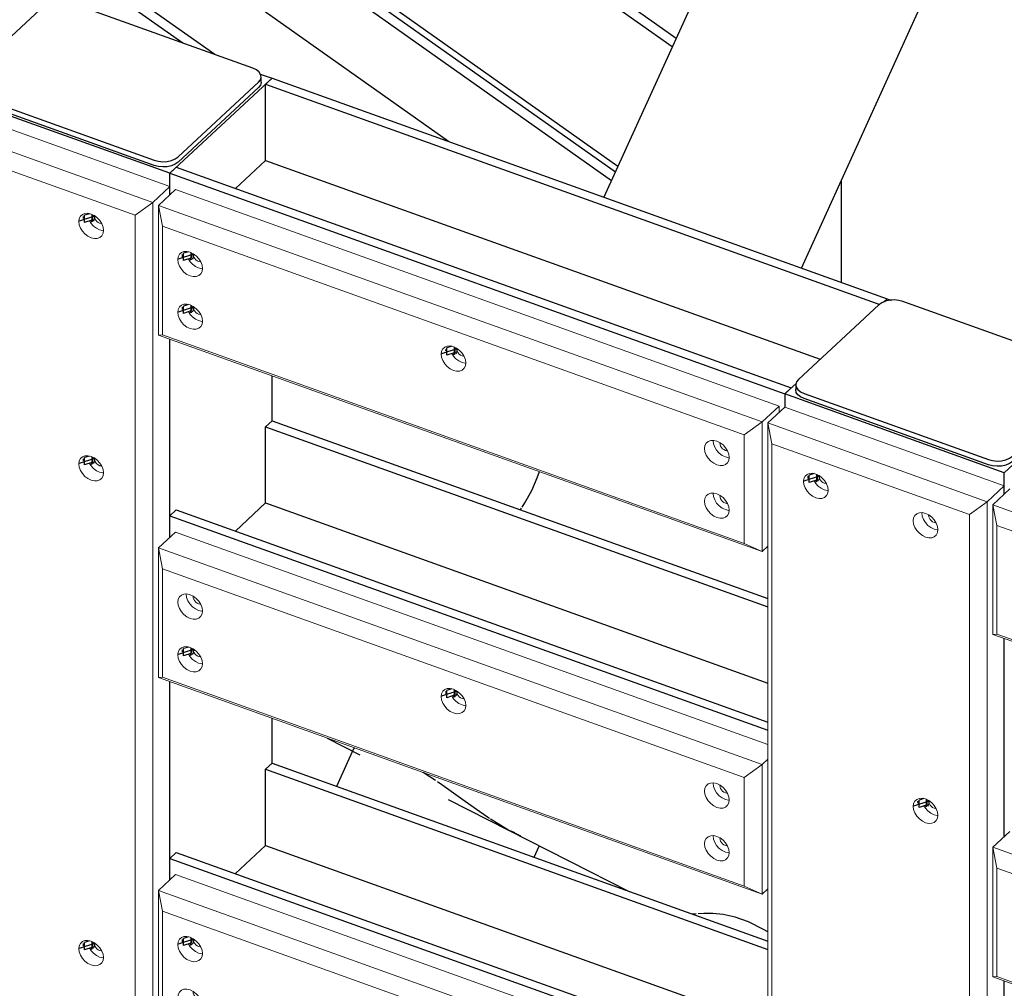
# Model space of a CAD drawing. Header units: millimetres. Extents: x 1069 to 250059, y -65909 to 70891.
# Tile 79 of 109: x 223221 to 224745, y -5759 to -4259. Entities that reach past the tile are written whole.
import ezdxf

# ---------------------------------------------------------------- set-up
doc = ezdxf.new("R2010")
doc.units = ezdxf.units.MM
for name, color, linetype, lineweight in [('N-CO-BC-BETONVORM-G', 50, 'Continuous', 25), ('N-CO-KC-KUNSTSTOFVORM-G', 7, 'Continuous', 13), ('N-CO-SC-STAALVORM-G', 10, 'Continuous', 25)]:
    doc.layers.add(name, color=color, linetype=linetype, lineweight=lineweight)

# ---------------------------------------------------------------- blocks, each defined once
blk = doc.blocks.new('NLI_Balk_Buis - ø813_20-3799754-3D impressie')
at = {"layer": 'N-CO-SC-STAALVORM-G'}
for p, q in [((10756.1, -5371.5), (10806.7, -5397.2)), ((10943.2, -5466.5), (11223.7, -5608.9))]:
    blk.add_line(p, q, dxfattribs=at)
blk = doc.blocks.new('GM_afdekklepje - GM_afdekklepje-3673590-3D impressie')
at = {"layer": 'N-CO-SC-STAALVORM-G'}
for p, q in [((11610.1, -4700.2), (11485.6, -4816.1)), ((11932.7, -4797.6), (11647.2, -4695.2)), ((11945.4, -4819), (11945.4, -4810.9)), ((11481.5, -4824.3), (11481.5, -4832.5)), ((11816.9, -4935), (11941.4, -4819.1)), ((11941.4, -4827.3), (11816.9, -4943.1)), ((11494.2, -4837.5), (11779.7, -4940)), ((11779.7, -4948.1), (11494.2, -4845.7))]:
    blk.add_line(p, q, dxfattribs=at)
for points in [[(11647.2, -4695.2, 0), (11640.8, -4693.5, 0), (11633.9, -4692.8, 0), (11626.9, -4693.3, 0), (11620.3, -4694.7, 0), (11614.5, -4697.1, 0), (11610.1, -4700.2, 0)], [(11941.4, -4819.1, 0), (11944.3, -4815.4, 0), (11945.4, -4811.4, 0), (11944.7, -4807.3, 0), (11942.2, -4803.5, 0), (11938.1, -4800.2, 0), (11932.7, -4797.6, 0)], [(11485.6, -4816.1, 0), (11482.6, -4819.8, 0), (11481.5, -4823.8, 0), (11482.2, -4827.8, 0), (11484.7, -4831.7, 0), (11488.8, -4835, 0), (11494.2, -4837.5, 0)], [(11944.7, -4815.5, 0), (11945.4, -4819.5, 0), (11944.3, -4823.6, 0), (11941.4, -4827.3, 0)], [(11494.2, -4845.7, 0), (11488.8, -4843.1, 0), (11484.7, -4839.8, 0), (11482.2, -4836, 0), (11481.5, -4832, 0), (11482.5, -4828.1, 0)], [(11779.7, -4940, 0), (11786.1, -4941.7, 0), (11793.1, -4942.3, 0), (11800.1, -4941.9, 0), (11806.7, -4940.5, 0), (11812.4, -4938.1, 0), (11816.9, -4935, 0)], [(11816.9, -4943.1, 0), (11812.4, -4946.3, 0), (11806.7, -4948.6, 0), (11800.1, -4950.1, 0), (11793.1, -4950.5, 0), (11786.1, -4949.8, 0), (11779.7, -4948.1, 0)]]:
    blk.add_polyline3d(points, dxfattribs=at)
blk = doc.blocks.new('GM_Hakorit_2850 - GM_Hakorit_2850-V158-3D impressie')
at = {"layer": 'N-CO-KC-KUNSTSTOFVORM-G'}
for p, q in [((11464.4, -4858.8), (11438, -4883.4)), ((11804.2, -4980.8), (11464.4, -4858.8)), ((11438, -4883.4), (11777.8, -5005.3)), ((11438, -4883.4), (11438, -7209.4)), ((11444.5, -4915.6), (11438, -4883.4)), ((11750.3, -5025.3), (11444.5, -4915.6)), ((11444.5, -4915.6), (11444.5, -7208.9)), ((11527.8, -4977.2), (11525.6, -4976.7)), ((11777.8, -5005.3), (11804.2, -4980.8)), ((11804.2, -4980.8), (11804.2, -4993.3)), ((11525.6, -4986.9), (11530.6, -4988)), ((11777.8, -5005.3), (11750.3, -5025.3)), ((11777.8, -5005.3), (11777.8, -7331.3)), ((11750.3, -5025.3), (11750.3, -7318.7)), ((11697.7, -5038.2), (11695.5, -5037.7)), ((11695.5, -5047.9), (11700.5, -5049)), ((11804.2, -5217.2), (11804.2, -5523.8)), ((11697.7, -5480.5), (11695.5, -5480)), ((11695.5, -5490.2), (11700.5, -5491.4)), ((11804.2, -5747.7), (11804.2, -6054.3))]:
    blk.add_line(p, q, dxfattribs=at)
for points in [[(11512.4, -4999.2, 0), (11507.5, -4996.8, 0), (11502.9, -4993.3, 0), (11498.9, -4988.9, 0), (11495.9, -4984, 0), (11494, -4978.9, 0), (11493.3, -4973.9, 0), (11494, -4969.4, 0), (11495.9, -4965.7, 0), (11498.9, -4963, 0), (11502.9, -4961.5, 0), (11507.5, -4961.3, 0), (11512.4, -4962.4, 0)], [(11512.4, -4962.4, 0), (11517.4, -4964.8, 0), (11522, -4968.3, 0), (11526, -4972.7, 0), (11529, -4977.5, 0), (11530.9, -4982.7, 0), (11531.6, -4987.6, 0), (11530.9, -4992.2, 0), (11529, -4995.9, 0), (11526, -4998.6, 0), (11522, -5000.1, 0), (11517.4, -5000.3, 0), (11512.4, -4999.2, 0)], [(11525.6, -4976.7, 0), (11523.4, -4975.6, 0), (11521.4, -4974.1, 0), (11519.6, -4972.1, 0), (11518.3, -4970, 0), (11517.4, -4967.7, 0), (11517.1, -4965.5, 0)], [(11509.8, -4973.1, 0), (11512.1, -4976.7, 0), (11516.1, -4981, 0), (11520.7, -4984.5, 0), (11525.6, -4986.9, 0)], [(11682.3, -5060.1, 0), (11677.4, -5057.7, 0), (11672.8, -5054.2, 0), (11668.8, -5049.9, 0), (11665.8, -5045, 0), (11663.9, -5039.9, 0), (11663.2, -5034.9, 0), (11663.9, -5030.4, 0), (11665.8, -5026.6, 0), (11668.8, -5023.9, 0), (11672.8, -5022.4, 0), (11677.4, -5022.2, 0), (11682.3, -5023.4, 0)], [(11676.4, -5022.6, 0), (11677.1, -5027.6, 0), (11679, -5032.7, 0), (11682, -5037.6, 0), (11686, -5042, 0), (11690.6, -5045.5, 0), (11695.5, -5047.9, 0)], [(11682.3, -5023.4, 0), (11687.3, -5025.8, 0), (11691.9, -5029.3, 0), (11695.9, -5033.6, 0), (11698.9, -5038.5, 0), (11700.8, -5043.6, 0), (11701.5, -5048.6, 0), (11700.8, -5053.1, 0), (11698.9, -5056.9, 0), (11695.9, -5059.6, 0), (11691.9, -5061.1, 0), (11687.3, -5061.3, 0), (11682.3, -5060.1, 0)], [(11695.5, -5037.7, 0), (11693.3, -5036.6, 0), (11691.3, -5035, 0), (11689.5, -5033.1, 0), (11688.2, -5030.9, 0), (11687.3, -5028.7, 0), (11687, -5026.4, 0)], [(11682.3, -5502.5, 0), (11677.4, -5500.1, 0), (11672.8, -5496.6, 0), (11668.8, -5492.2, 0), (11665.8, -5487.4, 0), (11663.9, -5482.2, 0), (11663.2, -5477.3, 0), (11663.9, -5472.7, 0), (11665.8, -5469, 0), (11668.8, -5466.3, 0), (11672.8, -5464.8, 0), (11677.4, -5464.6, 0), (11682.3, -5465.7, 0)], [(11682.3, -5465.7, 0), (11687.3, -5468.1, 0), (11691.9, -5471.6, 0), (11695.9, -5476, 0), (11698.9, -5480.9, 0), (11700.8, -5486, 0), (11701.5, -5491, 0), (11700.8, -5495.5, 0), (11698.9, -5499.2, 0), (11695.9, -5501.9, 0), (11691.9, -5503.4, 0), (11687.3, -5503.6, 0), (11682.3, -5502.5, 0)], [(11695.5, -5480, 0), (11693.3, -5478.9, 0), (11691.3, -5477.4, 0), (11689.5, -5475.5, 0), (11688.2, -5473.3, 0), (11687.3, -5471, 0), (11687, -5468.8, 0)], [(11679.7, -5476.4, 0), (11682, -5480, 0), (11686, -5484.3, 0), (11690.6, -5487.8, 0), (11695.5, -5490.2, 0)]]:
    blk.add_polyline3d(points, dxfattribs=at)
blk = doc.blocks.new('GM_Hakorit_3820 - GM_Hakorit_3820-V160-3D impressie')
at = {"layer": 'N-CO-KC-KUNSTSTOFVORM-G'}
for p, q in [((10512.4, -4517.1), (10172.6, -4395.2)), ((10146.2, -4419.7), (10486, -4541.7)), ((10458.5, -4561.7), (10152.7, -4452)), ((10486, -4541.7), (10512.4, -4517.1)), ((10512.4, -4517.1), (10512.4, -4530.1)), ((10486, -4541.7), (10458.5, -4561.7)), ((10486, -4541.7), (10486, -7157.4)), ((10458.5, -4561.7), (10458.5, -7161.1)), ((10405.9, -4574.6), (10403.7, -4574)), ((10403.7, -4584.2), (10408.7, -4585.4)), ((10512.4, -4753.6), (10512.4, -5060.6)), ((10405.9, -4950), (10403.7, -4949.5)), ((10403.7, -4959.7), (10408.7, -4960.8)), ((10512.4, -5284.1), (10512.4, -5591.1)), ((10405.9, -5700.8), (10403.7, -5700.3)), ((10403.7, -5710.5), (10408.7, -5711.7))]:
    blk.add_line(p, q, dxfattribs=at)
for points in [[(10390.5, -4596.5, 0), (10385.6, -4594.1, 0), (10381, -4590.6, 0), (10377, -4586.3, 0), (10374, -4581.4, 0), (10372.1, -4576.3, 0), (10371.4, -4571.3, 0), (10372.1, -4566.8, 0), (10374, -4563, 0), (10377, -4560.3, 0), (10381, -4558.8, 0), (10385.6, -4558.6, 0), (10390.5, -4559.8, 0)], [(10387.9, -4570.5, 0), (10390.2, -4574, 0), (10394.1, -4578.4, 0), (10398.8, -4581.8, 0), (10403.7, -4584.2, 0)], [(10390.5, -4559.8, 0), (10395.5, -4562.2, 0), (10400.1, -4565.7, 0), (10404, -4570, 0), (10407.1, -4574.9, 0), (10409, -4580, 0), (10409.6, -4585, 0), (10409, -4589.5, 0), (10407.1, -4593.3, 0), (10404, -4596, 0), (10400.1, -4597.5, 0), (10395.5, -4597.7, 0), (10390.5, -4596.5, 0)], [(10403.7, -4574, 0), (10401.5, -4573, 0), (10399.5, -4571.4, 0), (10397.7, -4569.5, 0), (10396.3, -4567.3, 0), (10395.5, -4565, 0), (10395.2, -4562.8, 0)], [(10390.5, -4971.9, 0), (10385.6, -4969.5, 0), (10381, -4966.1, 0), (10377, -4961.7, 0), (10374, -4956.8, 0), (10372.1, -4951.7, 0), (10371.4, -4946.7, 0), (10372.1, -4942.2, 0), (10374, -4938.5, 0), (10377, -4935.7, 0), (10381, -4934.2, 0), (10385.6, -4934.1, 0), (10390.5, -4935.2, 0)], [(10390.5, -4935.2, 0), (10395.5, -4937.6, 0), (10400.1, -4941.1, 0), (10404, -4945.4, 0), (10407.1, -4950.3, 0), (10409, -4955.5, 0), (10409.6, -4960.4, 0), (10409, -4965, 0), (10407.1, -4968.7, 0), (10404, -4971.4, 0), (10400.1, -4972.9, 0), (10395.5, -4973.1, 0), (10390.5, -4971.9, 0)], [(10403.7, -4949.5, 0), (10401.5, -4948.4, 0), (10399.5, -4946.8, 0), (10397.7, -4944.9, 0), (10396.3, -4942.7, 0), (10395.5, -4940.5, 0), (10395.2, -4938.3, 0)], [(10387.9, -4945.9, 0), (10390.2, -4949.4, 0), (10394.1, -4953.8, 0), (10398.8, -4957.3, 0), (10403.7, -4959.7, 0)], [(10390.5, -5722.8, 0), (10385.6, -5720.4, 0), (10381, -5716.9, 0), (10377, -5712.6, 0), (10374, -5707.7, 0), (10372.1, -5702.6, 0), (10371.4, -5697.6, 0), (10372.1, -5693, 0), (10374, -5689.3, 0), (10377, -5686.6, 0), (10381, -5685.1, 0), (10385.6, -5684.9, 0), (10390.5, -5686.1, 0)], [(10387.9, -5696.7, 0), (10390.2, -5700.3, 0), (10394.1, -5704.6, 0), (10398.8, -5708.1, 0), (10403.7, -5710.5, 0)], [(10390.5, -5686.1, 0), (10395.5, -5688.5, 0), (10400.1, -5692, 0), (10404, -5696.3, 0), (10407.1, -5701.2, 0), (10409, -5706.3, 0), (10409.6, -5711.3, 0), (10409, -5715.8, 0), (10407.1, -5719.5, 0), (10404, -5722.3, 0), (10400.1, -5723.8, 0), (10395.5, -5723.9, 0), (10390.5, -5722.8, 0)], [(10403.7, -5700.3, 0), (10401.5, -5699.2, 0), (10399.5, -5697.7, 0), (10397.7, -5695.8, 0), (10396.3, -5693.6, 0), (10395.5, -5691.3, 0), (10395.2, -5689.1, 0)]]:
    blk.add_polyline3d(points, dxfattribs=at)
blk = doc.blocks.new('GM_Hakorit_1100 - GM_Hakorit_1100-V162-3D impressie')
at = {"layer": 'N-CO-KC-KUNSTSTOFVORM-G'}
for p, q in [((10494.8, -4546.5), (10521.2, -4521.9)), ((10521.2, -4521.9), (11455.6, -4857.3)), ((10494.8, -4747.2), (10494.8, -4546.5)), ((11429.3, -4881.8), (10494.8, -4546.5)), ((10494.8, -4546.5), (10501.2, -4578.7)), ((11401.7, -4901.9), (10501.2, -4578.7)), ((10501.2, -4578.7), (10501.2, -4746.8)), ((10501.2, -4746.8), (10494.8, -4747.2)), ((11429.3, -5082.6), (10494.8, -4747.2)), ((11401.7, -5070), (10501.2, -4746.8)), ((11455.6, -4857.3), (11429.3, -4881.8)), ((11455.6, -4867), (11455.6, -4857.3)), ((11401.7, -4901.9), (11429.3, -4881.8)), ((11429.3, -4881.8), (11429.3, -5082.6)), ((11401.7, -5070), (11401.7, -4901.9)), ((11429.3, -5082.6), (11401.7, -5070)), ((11429.3, -5082.6), (11438, -5074.4))]:
    blk.add_line(p, q, dxfattribs=at)
for points in [[(10524.6, -4630.4, 0), (10525.3, -4625.8, 0), (10527.2, -4622.1, 0), (10530.2, -4619.4, 0), (10534.2, -4617.9, 0), (10538.8, -4617.7, 0), (10543.7, -4618.9, 0), (10548.7, -4621.3, 0), (10553.3, -4624.7, 0), (10557.2, -4629.1, 0), (10560.3, -4634, 0), (10562.2, -4639.1, 0), (10562.8, -4644.1, 0)], [(10562.8, -4644.1, 0), (10562.2, -4648.6, 0), (10560.3, -4652.3, 0), (10557.2, -4655, 0), (10553.3, -4656.5, 0), (10548.7, -4656.7, 0), (10543.7, -4655.6, 0), (10538.8, -4653.2, 0), (10534.2, -4649.7, 0), (10530.2, -4645.3, 0), (10527.2, -4640.5, 0), (10525.3, -4635.3, 0), (10524.6, -4630.4, 0)], [(10541.1, -4629.5, 0), (10543.4, -4633.1, 0), (10547.4, -4637.4, 0), (10552, -4640.9, 0), (10556.9, -4643.3, 0), (10561.9, -4644.5, 0)], [(10559.1, -4633.6, 0), (10556.9, -4633.1, 0), (10554.7, -4632, 0), (10552.7, -4630.5, 0), (10550.9, -4628.6, 0), (10549.6, -4626.4, 0), (10548.7, -4624.1, 0), (10548.4, -4621.9, 0)], [(10524.6, -4712, 0), (10525.3, -4707.5, 0), (10527.2, -4703.7, 0), (10530.2, -4701, 0), (10534.2, -4699.5, 0), (10538.8, -4699.3, 0), (10543.7, -4700.5, 0), (10548.7, -4702.9, 0), (10553.3, -4706.4, 0), (10557.2, -4710.7, 0), (10560.3, -4715.6, 0), (10562.2, -4720.7, 0), (10562.8, -4725.7, 0)], [(10559.1, -4715.2, 0), (10556.9, -4714.7, 0), (10554.7, -4713.7, 0), (10552.7, -4712.1, 0), (10550.9, -4710.2, 0), (10549.6, -4708, 0), (10548.7, -4705.7, 0), (10548.4, -4703.5, 0)], [(10562.8, -4725.7, 0), (10562.2, -4730.2, 0), (10560.3, -4734, 0), (10557.2, -4736.7, 0), (10553.3, -4738.2, 0), (10548.7, -4738.3, 0), (10543.7, -4737.2, 0), (10538.8, -4734.8, 0), (10534.2, -4731.3, 0), (10530.2, -4727, 0), (10527.2, -4722.1, 0), (10525.3, -4717, 0), (10524.6, -4712, 0)], [(10541.1, -4711.1, 0), (10543.4, -4714.7, 0), (10547.4, -4719, 0), (10552, -4722.5, 0), (10556.9, -4724.9, 0), (10561.9, -4726.1, 0)], [(10932.4, -4776.7, 0), (10933, -4772.2, 0), (10934.9, -4768.4, 0), (10938, -4765.7, 0), (10941.9, -4764.2, 0), (10946.5, -4764, 0), (10951.5, -4765.2, 0), (10956.4, -4767.6, 0), (10961, -4771.1, 0), (10965, -4775.4, 0), (10968, -4780.3, 0), (10969.9, -4785.4, 0), (10970.6, -4790.4, 0)], [(10966.9, -4780, 0), (10964.7, -4779.4, 0), (10962.5, -4778.4, 0), (10960.4, -4776.8, 0), (10958.7, -4774.9, 0), (10957.3, -4772.7, 0), (10956.5, -4770.4, 0), (10956.2, -4768.2, 0)], [(10970.6, -4790.4, 0), (10969.9, -4794.9, 0), (10968, -4798.7, 0), (10965, -4801.4, 0), (10961, -4802.9, 0), (10956.4, -4803.1, 0), (10951.5, -4801.9, 0), (10946.5, -4799.5, 0), (10941.9, -4796, 0), (10938, -4791.7, 0), (10934.9, -4786.8, 0), (10933, -4781.7, 0), (10932.4, -4776.7, 0)], [(10948.8, -4775.8, 0), (10951.2, -4779.4, 0), (10955.1, -4783.8, 0), (10959.7, -4787.2, 0), (10964.7, -4789.6, 0), (10969.6, -4790.8, 0)], [(11340.1, -4923, 0), (11340.8, -4918.5, 0), (11342.7, -4914.8, 0), (11345.7, -4912.1, 0), (11349.7, -4910.6, 0), (11354.3, -4910.4, 0), (11359.2, -4911.5, 0), (11364.2, -4913.9, 0), (11368.8, -4917.4, 0), (11372.8, -4921.8, 0), (11375.8, -4926.6, 0), (11377.7, -4931.8, 0), (11378.4, -4936.7, 0)], [(11378.4, -4936.7, 0), (11377.7, -4941.3, 0), (11375.8, -4945, 0), (11372.8, -4947.7, 0), (11368.8, -4949.2, 0), (11364.2, -4949.4, 0), (11359.2, -4948.3, 0), (11354.3, -4945.8, 0), (11349.7, -4942.4, 0), (11345.7, -4938, 0), (11342.7, -4933.1, 0), (11340.8, -4928, 0), (11340.1, -4923, 0)], [(11353.3, -4910.8, 0), (11354, -4915.7, 0), (11355.9, -4920.9, 0), (11358.9, -4925.7, 0), (11362.9, -4930.1, 0), (11367.5, -4933.6, 0), (11372.4, -4936, 0), (11377.4, -4937.1, 0)], [(11374.6, -4926.3, 0), (11372.4, -4925.8, 0), (11370.2, -4924.7, 0), (11368.2, -4923.2, 0), (11366.4, -4921.2, 0), (11365.1, -4919.1, 0), (11364.2, -4916.8, 0), (11363.9, -4914.6, 0)], [(11340.1, -5004.6, 0), (11340.8, -5000.1, 0), (11342.7, -4996.4, 0), (11345.7, -4993.7, 0), (11349.7, -4992.2, 0), (11354.3, -4992, 0), (11359.2, -4993.1, 0), (11364.2, -4995.5, 0), (11368.8, -4999, 0), (11372.8, -5003.4, 0), (11375.8, -5008.3, 0), (11377.7, -5013.4, 0), (11378.4, -5018.4, 0)], [(11353.3, -4992.4, 0), (11354, -4997.4, 0), (11355.9, -5002.5, 0), (11358.9, -5007.4, 0), (11362.9, -5011.7, 0), (11367.5, -5015.2, 0), (11372.4, -5017.6, 0), (11377.4, -5018.7, 0)], [(11374.6, -5007.9, 0), (11372.4, -5007.4, 0), (11370.2, -5006.3, 0), (11368.2, -5004.8, 0), (11366.4, -5002.8, 0), (11365.1, -5000.7, 0), (11364.2, -4998.4, 0), (11363.9, -4996.2, 0)], [(11378.4, -5018.4, 0), (11377.7, -5022.9, 0), (11375.8, -5026.6, 0), (11372.8, -5029.3, 0), (11368.8, -5030.8, 0), (11364.2, -5031, 0), (11359.2, -5029.9, 0), (11354.3, -5027.5, 0), (11349.7, -5024, 0), (11345.7, -5019.6, 0), (11342.7, -5014.7, 0), (11340.8, -5009.6, 0), (11340.1, -5004.6, 0)]]:
    blk.add_polyline3d(points, dxfattribs=at)
blk = doc.blocks.new('GM_Hakorit_1100 - GM_Hakorit_1100-V163-3D impressie')
at = {"layer": 'N-CO-KC-KUNSTSTOFVORM-G'}
for p, q in [((10494.8, -5077), (10521.2, -5052.4)), ((10521.2, -5052.4), (11438, -5381.5)), ((10494.8, -5277.7), (10494.8, -5077)), ((11429.3, -5412.3), (10494.8, -5077)), ((10494.8, -5077), (10501.2, -5109.2)), ((11401.7, -5432.4), (10501.2, -5109.2)), ((10501.2, -5109.2), (10501.2, -5277.3)), ((10501.2, -5277.3), (10494.8, -5277.7)), ((11429.3, -5613.1), (10494.8, -5277.7)), ((11401.7, -5600.5), (10501.2, -5277.3)), ((11438, -5404.1), (11429.3, -5412.3)), ((11401.7, -5432.4), (11429.3, -5412.3)), ((11429.3, -5412.3), (11429.3, -5613.1)), ((11401.7, -5600.5), (11401.7, -5432.4)), ((11429.3, -5613.1), (11401.7, -5600.5)), ((11429.3, -5613.1), (11438, -5604.9))]:
    blk.add_line(p, q, dxfattribs=at)
for points in [[(10524.6, -5160.8, 0), (10525.3, -5156.3, 0), (10527.2, -5152.6, 0), (10530.2, -5149.9, 0), (10534.2, -5148.4, 0), (10538.8, -5148.2, 0), (10543.7, -5149.3, 0), (10548.7, -5151.7, 0), (10553.3, -5155.2, 0), (10557.2, -5159.6, 0), (10560.3, -5164.5, 0), (10562.2, -5169.6, 0), (10562.8, -5174.6, 0)], [(10537.8, -5148.6, 0), (10538.4, -5153.6, 0), (10540.4, -5158.7, 0), (10543.4, -5163.6, 0), (10547.4, -5167.9, 0), (10552, -5171.4, 0), (10556.9, -5173.8, 0), (10561.9, -5174.9, 0)], [(10562.8, -5174.6, 0), (10562.2, -5179.1, 0), (10560.3, -5182.8, 0), (10557.2, -5185.5, 0), (10553.3, -5187, 0), (10548.7, -5187.2, 0), (10543.7, -5186.1, 0), (10538.8, -5183.7, 0), (10534.2, -5180.2, 0), (10530.2, -5175.8, 0), (10527.2, -5170.9, 0), (10525.3, -5165.8, 0), (10524.6, -5160.8, 0)], [(10559.1, -5164.1, 0), (10556.9, -5163.6, 0), (10554.7, -5162.5, 0), (10552.7, -5161, 0), (10550.9, -5159, 0), (10549.6, -5156.9, 0), (10548.7, -5154.6, 0), (10548.4, -5152.4, 0)], [(10524.6, -5242.5, 0), (10525.3, -5237.9, 0), (10527.2, -5234.2, 0), (10530.2, -5231.5, 0), (10534.2, -5230, 0), (10538.8, -5229.8, 0), (10543.7, -5231, 0), (10548.7, -5233.4, 0), (10553.3, -5236.8, 0), (10557.2, -5241.2, 0), (10560.3, -5246.1, 0), (10562.2, -5251.2, 0), (10562.8, -5256.2, 0)], [(10562.8, -5256.2, 0), (10562.2, -5260.7, 0), (10560.3, -5264.4, 0), (10557.2, -5267.2, 0), (10553.3, -5268.7, 0), (10548.7, -5268.8, 0), (10543.7, -5267.7, 0), (10538.8, -5265.3, 0), (10534.2, -5261.8, 0), (10530.2, -5257.5, 0), (10527.2, -5252.6, 0), (10525.3, -5247.4, 0), (10524.6, -5242.5, 0)], [(10541.1, -5241.6, 0), (10543.4, -5245.2, 0), (10547.4, -5249.5, 0), (10552, -5253, 0), (10556.9, -5255.4, 0), (10561.9, -5256.6, 0)], [(10559.1, -5245.7, 0), (10556.9, -5245.2, 0), (10554.7, -5244.1, 0), (10552.7, -5242.6, 0), (10550.9, -5240.7, 0), (10549.6, -5238.5, 0), (10548.7, -5236.2, 0), (10548.4, -5234, 0)], [(10932.4, -5307.2, 0), (10933, -5302.7, 0), (10934.9, -5298.9, 0), (10938, -5296.2, 0), (10941.9, -5294.7, 0), (10946.5, -5294.5, 0), (10951.5, -5295.7, 0), (10956.4, -5298.1, 0), (10961, -5301.6, 0), (10965, -5305.9, 0), (10968, -5310.8, 0), (10969.9, -5315.9, 0), (10970.6, -5320.9, 0)], [(10966.9, -5310.4, 0), (10964.7, -5309.9, 0), (10962.5, -5308.9, 0), (10960.4, -5307.3, 0), (10958.7, -5305.4, 0), (10957.3, -5303.2, 0), (10956.5, -5300.9, 0), (10956.2, -5298.7, 0)], [(10970.6, -5320.9, 0), (10969.9, -5325.4, 0), (10968, -5329.2, 0), (10965, -5331.9, 0), (10961, -5333.4, 0), (10956.4, -5333.6, 0), (10951.5, -5332.4, 0), (10946.5, -5330, 0), (10941.9, -5326.5, 0), (10938, -5322.2, 0), (10934.9, -5317.3, 0), (10933, -5312.2, 0), (10932.4, -5307.2, 0)], [(10948.8, -5306.3, 0), (10951.2, -5309.9, 0), (10955.1, -5314.2, 0), (10959.7, -5317.7, 0), (10964.7, -5320.1, 0), (10969.6, -5321.3, 0)], [(11340.1, -5453.5, 0), (11340.8, -5449, 0), (11342.7, -5445.3, 0), (11345.7, -5442.5, 0), (11349.7, -5441, 0), (11354.3, -5440.9, 0), (11359.2, -5442, 0), (11364.2, -5444.4, 0), (11368.8, -5447.9, 0), (11372.8, -5452.2, 0), (11375.8, -5457.1, 0), (11377.7, -5462.3, 0), (11378.4, -5467.2, 0)], [(11353.3, -5441.2, 0), (11354, -5446.2, 0), (11355.9, -5451.3, 0), (11358.9, -5456.2, 0), (11362.9, -5460.6, 0), (11367.5, -5464.1, 0), (11372.4, -5466.5, 0), (11377.4, -5467.6, 0)], [(11378.4, -5467.2, 0), (11377.7, -5471.8, 0), (11375.8, -5475.5, 0), (11372.8, -5478.2, 0), (11368.8, -5479.7, 0), (11364.2, -5479.9, 0), (11359.2, -5478.7, 0), (11354.3, -5476.3, 0), (11349.7, -5472.9, 0), (11345.7, -5468.5, 0), (11342.7, -5463.6, 0), (11340.8, -5458.5, 0), (11340.1, -5453.5, 0)], [(11374.6, -5456.8, 0), (11372.4, -5456.3, 0), (11370.2, -5455.2, 0), (11368.2, -5453.7, 0), (11366.4, -5451.7, 0), (11365.1, -5449.5, 0), (11364.2, -5447.3, 0), (11363.9, -5445.1, 0)], [(11340.1, -5535.1, 0), (11340.8, -5530.6, 0), (11342.7, -5526.9, 0), (11345.7, -5524.2, 0), (11349.7, -5522.7, 0), (11354.3, -5522.5, 0), (11359.2, -5523.6, 0), (11364.2, -5526, 0), (11368.8, -5529.5, 0), (11372.8, -5533.9, 0), (11375.8, -5538.8, 0), (11377.7, -5543.9, 0), (11378.4, -5548.9, 0)], [(11353.3, -5522.9, 0), (11354, -5527.8, 0), (11355.9, -5533, 0), (11358.9, -5537.9, 0), (11362.9, -5542.2, 0), (11367.5, -5545.7, 0), (11372.4, -5548.1, 0), (11377.4, -5549.2, 0)], [(11374.6, -5538.4, 0), (11372.4, -5537.9, 0), (11370.2, -5536.8, 0), (11368.2, -5535.3, 0), (11366.4, -5533.3, 0), (11365.1, -5531.2, 0), (11364.2, -5528.9, 0), (11363.9, -5526.7, 0)], [(11378.4, -5548.9, 0), (11377.7, -5553.4, 0), (11375.8, -5557.1, 0), (11372.8, -5559.8, 0), (11368.8, -5561.3, 0), (11364.2, -5561.5, 0), (11359.2, -5560.4, 0), (11354.3, -5558, 0), (11349.7, -5554.5, 0), (11345.7, -5550.1, 0), (11342.7, -5545.2, 0), (11340.8, -5540.1, 0), (11340.1, -5535.1, 0)]]:
    blk.add_polyline3d(points, dxfattribs=at)
blk = doc.blocks.new('GM_Hakorit_1100 - GM_Hakorit_1100-V164-3D impressie')
at = {"layer": 'N-CO-KC-KUNSTSTOFVORM-G'}
for p, q in [((10494.8, -5607.5), (10521.2, -5582.9)), ((10521.2, -5582.9), (11438, -5912)), ((10494.8, -5808.2), (10494.8, -5607.5)), ((11429.3, -5942.8), (10494.8, -5607.5)), ((10494.8, -5607.5), (10501.2, -5639.7)), ((11401.7, -5962.9), (10501.2, -5639.7)), ((10501.2, -5639.7), (10501.2, -5807.8)), ((10501.2, -5807.8), (10494.8, -5808.2)), ((11429.3, -6143.6), (10494.8, -5808.2)), ((11401.7, -6131), (10501.2, -5807.8)), ((11401.7, -5962.9), (11429.3, -5942.8)), ((11438, -5934.6), (11429.3, -5942.8)), ((11429.3, -5942.8), (11429.3, -6143.6)), ((11401.7, -6131), (11401.7, -5962.9)), ((11429.3, -6143.6), (11401.7, -6131)), ((11429.3, -6143.6), (11438, -6135.4))]:
    blk.add_line(p, q, dxfattribs=at)
for points in [[(10524.6, -5691.3, 0), (10525.3, -5686.8, 0), (10527.2, -5683.1, 0), (10530.2, -5680.4, 0), (10534.2, -5678.9, 0), (10538.8, -5678.7, 0), (10543.7, -5679.8, 0), (10548.7, -5682.2, 0), (10553.3, -5685.7, 0), (10557.2, -5690.1, 0), (10560.3, -5695, 0), (10562.2, -5700.1, 0), (10562.8, -5705.1, 0)], [(10559.1, -5694.6, 0), (10556.9, -5694.1, 0), (10554.7, -5693, 0), (10552.7, -5691.5, 0), (10550.9, -5689.5, 0), (10549.6, -5687.4, 0), (10548.7, -5685.1, 0), (10548.4, -5682.9, 0)], [(10562.8, -5705.1, 0), (10562.2, -5709.6, 0), (10560.3, -5713.3, 0), (10557.2, -5716, 0), (10553.3, -5717.5, 0), (10548.7, -5717.7, 0), (10543.7, -5716.6, 0), (10538.8, -5714.2, 0), (10534.2, -5710.7, 0), (10530.2, -5706.3, 0), (10527.2, -5701.4, 0), (10525.3, -5696.3, 0), (10524.6, -5691.3, 0)], [(10541.1, -5690.5, 0), (10543.4, -5694.1, 0), (10547.4, -5698.4, 0), (10552, -5701.9, 0), (10556.9, -5704.3, 0), (10561.9, -5705.4, 0)], [(10524.6, -5773, 0), (10525.3, -5768.4, 0), (10527.2, -5764.7, 0), (10530.2, -5762, 0), (10534.2, -5760.5, 0), (10538.8, -5760.3, 0), (10543.7, -5761.4, 0), (10548.7, -5763.8, 0), (10553.3, -5767.3, 0), (10557.2, -5771.7, 0), (10560.3, -5776.6, 0), (10562.2, -5781.7, 0), (10562.8, -5786.7, 0)], [(10562.8, -5786.7, 0), (10562.2, -5791.2, 0), (10560.3, -5794.9, 0), (10557.2, -5797.6, 0), (10553.3, -5799.1, 0), (10548.7, -5799.3, 0), (10543.7, -5798.2, 0), (10538.8, -5795.8, 0), (10534.2, -5792.3, 0), (10530.2, -5787.9, 0), (10527.2, -5783.1, 0), (10525.3, -5777.9, 0), (10524.6, -5773, 0)], [(10541.1, -5772.1, 0), (10543.4, -5775.7, 0), (10547.4, -5780, 0), (10552, -5783.5, 0), (10556.9, -5785.9, 0), (10561.9, -5787.1, 0)], [(10559.1, -5776.2, 0), (10556.9, -5775.7, 0), (10554.7, -5774.6, 0), (10552.7, -5773.1, 0), (10550.9, -5771.2, 0), (10549.6, -5769, 0), (10548.7, -5766.7, 0), (10548.4, -5764.5, 0)], [(10932.4, -5837.7, 0), (10933, -5833.2, 0), (10934.9, -5829.4, 0), (10938, -5826.7, 0), (10941.9, -5825.2, 0), (10946.5, -5825, 0), (10951.5, -5826.2, 0), (10956.4, -5828.6, 0), (10961, -5832.1, 0), (10965, -5836.4, 0), (10968, -5841.3, 0), (10969.9, -5846.4, 0), (10970.6, -5851.4, 0)], [(10970.6, -5851.4, 0), (10969.9, -5855.9, 0), (10968, -5859.7, 0), (10965, -5862.4, 0), (10961, -5863.9, 0), (10956.4, -5864, 0), (10951.5, -5862.9, 0), (10946.5, -5860.5, 0), (10941.9, -5857, 0), (10938, -5852.7, 0), (10934.9, -5847.8, 0), (10933, -5842.7, 0), (10932.4, -5837.7, 0)], [(10945.6, -5825.4, 0), (10946.2, -5830.4, 0), (10948.1, -5835.5, 0), (10951.2, -5840.4, 0), (10955.1, -5844.7, 0), (10959.7, -5848.2, 0), (10964.7, -5850.6, 0), (10969.6, -5851.8, 0)], [(10966.9, -5840.9, 0), (10964.7, -5840.4, 0), (10962.5, -5839.4, 0), (10960.4, -5837.8, 0), (10958.7, -5835.9, 0), (10957.3, -5833.7, 0), (10956.5, -5831.4, 0), (10956.2, -5829.2, 0)], [(11340.1, -5984, 0), (11340.8, -5979.5, 0), (11342.7, -5975.7, 0), (11345.7, -5973, 0), (11349.7, -5971.5, 0), (11354.3, -5971.4, 0), (11359.2, -5972.5, 0), (11364.2, -5974.9, 0), (11368.8, -5978.4, 0), (11372.8, -5982.7, 0), (11375.8, -5987.6, 0), (11377.7, -5992.7, 0), (11378.4, -5997.7, 0)], [(11353.3, -5971.7, 0), (11354, -5976.7, 0), (11355.9, -5981.8, 0), (11358.9, -5986.7, 0), (11362.9, -5991.1, 0), (11367.5, -5994.6, 0), (11372.4, -5997, 0), (11377.4, -5998.1, 0)], [(11378.4, -5997.7, 0), (11377.7, -6002.2, 0), (11375.8, -6006, 0), (11372.8, -6008.7, 0), (11368.8, -6010.2, 0), (11364.2, -6010.4, 0), (11359.2, -6009.2, 0), (11354.3, -6006.8, 0), (11349.7, -6003.3, 0), (11345.7, -5999, 0), (11342.7, -5994.1, 0), (11340.8, -5989, 0), (11340.1, -5984, 0)], [(11374.6, -5987.3, 0), (11372.4, -5986.8, 0), (11370.2, -5985.7, 0), (11368.2, -5984.1, 0), (11366.4, -5982.2, 0), (11365.1, -5980, 0), (11364.2, -5977.8, 0), (11363.9, -5975.5, 0)], [(11340.1, -6065.6, 0), (11340.8, -6061.1, 0), (11342.7, -6057.4, 0), (11345.7, -6054.6, 0), (11349.7, -6053.2, 0), (11354.3, -6053, 0), (11359.2, -6054.1, 0), (11364.2, -6056.5, 0), (11368.8, -6060, 0), (11372.8, -6064.4, 0), (11375.8, -6069.2, 0), (11377.7, -6074.4, 0), (11378.4, -6079.3, 0)], [(11378.4, -6079.3, 0), (11377.7, -6083.9, 0), (11375.8, -6087.6, 0), (11372.8, -6090.3, 0), (11368.8, -6091.8, 0), (11364.2, -6092, 0), (11359.2, -6090.8, 0), (11354.3, -6088.4, 0), (11349.7, -6085, 0), (11345.7, -6080.6, 0), (11342.7, -6075.7, 0), (11340.8, -6070.6, 0), (11340.1, -6065.6, 0)], [(11353.3, -6053.4, 0), (11354, -6058.3, 0), (11355.9, -6063.5, 0), (11358.9, -6068.3, 0), (11362.9, -6072.7, 0), (11367.5, -6076.2, 0), (11372.4, -6078.6, 0), (11377.4, -6079.7, 0)], [(11374.6, -6068.9, 0), (11372.4, -6068.4, 0), (11370.2, -6067.3, 0), (11368.2, -6065.8, 0), (11366.4, -6063.8, 0), (11365.1, -6061.7, 0), (11364.2, -6059.4, 0), (11363.9, -6057.2, 0)]]:
    blk.add_polyline3d(points, dxfattribs=at)
blk = doc.blocks.new('GM_Hakorit_2695 - GM_Hakorit_2695-V187-3D impressie')
at = {"layer": 'N-CO-KC-KUNSTSTOFVORM-G'}
for p, q in [((11786.3, -5010), (11812.7, -4985.4)), ((11786.3, -5210.8), (11786.3, -5010)), ((14075.7, -5831.6), (11786.3, -5010)), ((11786.3, -5010), (11792.8, -5042.2)), ((14048.2, -5851.6), (11792.8, -5042.2)), ((11792.8, -5042.2), (11792.8, -5210.3)), ((11792.8, -5210.3), (11786.3, -5210.8)), ((14075.7, -6032.4), (11786.3, -5210.8)), ((14048.2, -6019.8), (11792.8, -5210.3))]:
    blk.add_line(p, q, dxfattribs=at)
blk = doc.blocks.new('GM_Hakorit_2695 - GM_Hakorit_2695-V188-3D impressie')
at = {"layer": 'N-CO-KC-KUNSTSTOFVORM-G'}
for p, q in [((11786.3, -5540.5), (11812.7, -5515.9)), ((11786.3, -5741.2), (11786.3, -5540.5)), ((14075.7, -6362.1), (11786.3, -5540.5)), ((11786.3, -5540.5), (11792.8, -5572.7)), ((14048.2, -6382.1), (11792.8, -5572.7)), ((11792.8, -5572.7), (11792.8, -5740.8)), ((11792.8, -5740.8), (11786.3, -5741.2)), ((14075.7, -6562.9), (11786.3, -5741.2)), ((14048.2, -6550.3), (11792.8, -5740.8))]:
    blk.add_line(p, q, dxfattribs=at)
blk = doc.blocks.new('GM_Bouten_Moeren_Zeskant - M16-V195-3D impressie')
at = {"layer": 'N-CO-SC-STAALVORM-G'}
for p, q in [((6342.4, -3107.4), (6335, -3109.8)), ((6346.3, -3108.5), (6346.3, -3117.4)), ((6327.2, -3118.5), (6350.9, -3110.7)), ((6332.9, -3111.6), (6333, -3113.4)), ((6333, -3113.4), (6332.9, -3115)), ((6335, -3121.1), (6335, -3109.8)), ((6346.3, -3117.4), (6335, -3121.1)), ((6345, -3120), (6347.6, -3119.1)), ((6347.8, -3113.2), (6347.5, -3109.8))]:
    blk.add_line(p, q, dxfattribs=at)
for points in [[(6344.1, -3120.1, 0), (6345.6, -3119.7, 0), (6346.8, -3118.4, 0), (6347.5, -3116.2, 0), (6347.8, -3113.2, 0)], [(6350.4, -3112.4, 0), (6350.1, -3115.3, 0), (6349.4, -3117.5, 0), (6348.2, -3118.8, 0)]]:
    blk.add_polyline3d(points, dxfattribs=at)
blk = doc.blocks.new('GM_Bouten_Moeren_Zeskant - M16-V194-3D impressie')
at = {"layer": 'N-CO-SC-STAALVORM-G'}
for p, q in [((6189.5, -3138.2), (6182.1, -3140.6)), ((6193.4, -3139.4), (6193.4, -3148.2)), ((6174.3, -3149.3), (6197.7, -3141.6)), ((6180, -3142.4), (6180.1, -3144.3)), ((6180.1, -3144.3), (6180, -3145.8)), ((6182.1, -3151.9), (6182.1, -3140.6)), ((6193.4, -3148.2), (6182.1, -3151.9)), ((6192.1, -3150.8), (6194.7, -3149.9)), ((6194.9, -3144.1), (6194.6, -3140.6))]:
    blk.add_line(p, q, dxfattribs=at)
for points in [[(6191.2, -3150.9, 0), (6192.7, -3150.5, 0), (6193.9, -3149.2, 0), (6194.6, -3147, 0), (6194.9, -3144.1, 0)], [(6197.5, -3143.2, 0), (6197.2, -3146.1, 0), (6196.5, -3148.3, 0), (6195.3, -3149.7, 0)]]:
    blk.add_polyline3d(points, dxfattribs=at)
blk = doc.blocks.new('GM_Bouten_Moeren_Zeskant - M16-V201-3D impressie')
at = {"layer": 'N-CO-SC-STAALVORM-G'}
for p, q in [((10525.8, -6751.3), (10549.6, -6743.5)), ((10531.5, -6744.5), (10531.6, -6746.3)), ((10531.6, -6746.3), (10531.5, -6747.8)), ((10541, -6740.2), (10533.6, -6742.6)), ((10533.6, -6753.9), (10533.6, -6742.6)), ((10544.9, -6750.2), (10533.6, -6753.9)), ((10543.6, -6752.8), (10546.2, -6751.9)), ((10544.9, -6741.4), (10544.9, -6750.2)), ((10546.4, -6746.1), (10546.1, -6742.7))]:
    blk.add_line(p, q, dxfattribs=at)
for points in [[(10542.7, -6752.9, 0), (10544.2, -6752.5, 0), (10545.4, -6751.2, 0), (10546.1, -6749, 0), (10546.4, -6746.1, 0)], [(10549, -6745.2, 0), (10548.7, -6748.1, 0), (10548, -6750.3, 0), (10546.8, -6751.7, 0)]]:
    blk.add_polyline3d(points, dxfattribs=at)
blk = doc.blocks.new('GM_Bouten_Moeren_Zeskant - M16-V200-3D impressie')
at = {"layer": 'N-CO-SC-STAALVORM-G'}
for p, q in [((7058.1, -5506.8), (7081.8, -5499)), ((7063.7, -5500), (7063.9, -5501.8)), ((7063.9, -5501.8), (7063.7, -5503.3)), ((7073.3, -5495.7), (7065.9, -5498.1)), ((7065.9, -5509.5), (7065.9, -5498.1)), ((7077.2, -5496.7), (7077.2, -5505.7)), ((7078.6, -5501.6), (7078.4, -5498.2)), ((7077.2, -5505.7), (7065.9, -5509.5)), ((7075.9, -5508.3), (7078.5, -5507.4))]:
    blk.add_line(p, q, dxfattribs=at)
for points in [[(7074.9, -5508.4, 0), (7076.5, -5508, 0), (7077.6, -5506.7, 0), (7078.4, -5504.5, 0), (7078.6, -5501.6, 0)], [(7081.2, -5500.7, 0), (7081, -5503.6, 0), (7080.3, -5505.8, 0), (7079.1, -5507.2, 0)]]:
    blk.add_polyline3d(points, dxfattribs=at)

msp = doc.modelspace()

# ---------------------------------------------------------------- linework, layer by layer
at = {"layer": 'N-CO-SC-STAALVORM-G'}
for p, q in [((224231.1, -4300.9), (222821.8, -3303.5)), ((224237.1, -4287.8), (222836.5, -3296.6)), ((224147, -4486.2), (222821.8, -3548.4)), ((224547.3, -3603.8), (224125.3, -4533.8)), ((224137, -4508.1), (223039.4, -3731.3)), ((224143, -4495), (223054.1, -3724.4)), ((223473.2, -4295.1), (222821.8, -3834)), ((223523, -4312.9), (222836.5, -3827.1)), ((223884.8, -4447.5), (223039.4, -3849.3)), ((224431.1, -4643.6), (224722.1, -4002.5)), ((223593.3, -4342.9), (223611.6, -4349.5)), ((223611.6, -4349.5), (223453.3, -4496.7)), ((223601.6, -4358.8), (223611.6, -4349.5)), ((223601.6, -4476.7), (223601.6, -4358.8)), ((223601.6, -4358.8), (224552.4, -4700)), ((223611.6, -4349.5), (224563.6, -4691.1)), ((223453.3, -4496.7), (223113.5, -4374.8)), ((223554.8, -4520.2), (223601.6, -4476.7)), ((223601.6, -4476.7), (224460, -4784.8)), ((223453.3, -4496.7), (223463.3, -4487.4)), ((223453.3, -4530.1), (223453.3, -4496.7)), ((223453.3, -4496.7), (224405.3, -4838.4)), ((223453.3, -4530.1), (223453.3, -4496.7)), ((223463.3, -4487.4), (224415.4, -4829.1)), ((224492.4, -4508.4), (224492.4, -4665.6)), ((224492.4, -4508.4), (224492.4, -4665.6)), ((224563.6, -4691.1), (224557.9, -4696.5)), ((224557.9, -4696.5), (224563.6, -4691.1)), ((224563.6, -4691.1), (224570.1, -4693.5)), ((223453.3, -5060.6), (223453.3, -4753.6)), ((223611.6, -4880), (223611.6, -4810.4)), ((224903.4, -4813.1), (224745.1, -4960.4)), ((224405.3, -4838.4), (224423.5, -4821.5)), ((224415.4, -4829.1), (224405.3, -4838.4)), ((224405.3, -4838.4), (224405.3, -4858.8)), ((224405.3, -4838.4), (224405.3, -4858.8)), ((224745.1, -4960.4), (224405.3, -4838.4)), ((223601.6, -4889.3), (223611.6, -4880)), ((223601.6, -5007.2), (223601.6, -4889.3)), ((223601.6, -4889.3), (224379, -5168.3)), ((223611.6, -4880), (224379, -5155.4)), ((224745.1, -4993.3), (224745.1, -4960.4)), ((223554.8, -5050.7), (223601.6, -5007.2)), ((223601.6, -5007.2), (224379, -5286.2)), ((223998.7, -5013.8), (224002.9, -5007.1)), ((223453.3, -5027.2), (223463.3, -5017.9)), ((223453.3, -5060.6), (223453.3, -5027.2)), ((223453.3, -5027.2), (224379, -5359.4)), ((223463.3, -5017.9), (224379, -5346.5)), ((223995.9, -5017.9), (223997.8, -5015.2)), ((224745.1, -5523.8), (224745.1, -5217.2)), ((223453.3, -5591.1), (223453.3, -5284.1)), ((223611.6, -5410.5), (223611.6, -5340.9)), ((223737.7, -5388), (223711.2, -5446.2)), ((223739.6, -5386.3), (223737.5, -5388.4)), ((223601.6, -5419.8), (223611.6, -5410.5)), ((223611.6, -5410.5), (224379, -5685.9)), ((223601.6, -5537.7), (223601.6, -5419.8)), ((223601.6, -5419.8), (224379, -5698.8)), ((223987.4, -5518.3), (223981.5, -5515.8)), ((223453.3, -5557.7), (223463.3, -5548.4)), ((223463.3, -5548.4), (224379, -5877)), ((223554.8, -5581.2), (223601.6, -5537.7)), ((223601.6, -5537.7), (224379, -5816.7)), ((224017.1, -5556), (224025, -5538.7)), ((223453.3, -5591.1), (223453.3, -5557.7)), ((223453.3, -5557.7), (224379, -5889.9)), ((224268.1, -5643.5), (224261.9, -5643.9)), ((224745.1, -6054.3), (224745.1, -5747.7))]:
    msp.add_line(p, q, dxfattribs=at)
for points in [[(224002.9, -5007.1, 0), (224013.5, -4987.9, 0), (224022, -4968.3, 0), (224025.4, -4958.7, 0)], [(223864.6, -5437.2, 0), (223855.9, -5431.4, 0), (223845.4, -5424.6, 0)], [(223948.2, -5495.8, 0), (223945.1, -5493.8, 0), (223928.1, -5482, 0), (223910.5, -5469.5, 0), (223892.5, -5456.6, 0), (223874.2, -5443.7, 0), (223867.4, -5439.1, 0)], [(223996.8, -5523.1, 0), (223990.5, -5520.4, 0), (223976.6, -5513.3, 0), (223961.4, -5504.3, 0), (223949.6, -5496.8, 0)], [(224378.9, -5671.6, 0), (224372.5, -5667.8, 0), (224349.3, -5656, 0), (224328.3, -5648.6, 0), (224309.9, -5644.8, 0), (224293.9, -5643.3, 0), (224280.1, -5643.1, 0), (224271.1, -5643.4, 0)]]:
    msp.add_polyline3d(points, dxfattribs=at)

# ---------------------------------------------------------------- block references
at = {"layer": 'N-CO-BC-BETONVORM-G'}
for name, p in [('NLI_Balk_Buis - ø813_20-3799754-3D impressie', (212940.9, 0)), ('GM_afdekklepje - GM_afdekklepje-3673590-3D impressie', (211649.1, 463.6)), ('GM_Hakorit_3820 - GM_Hakorit_3820-V160-3D impressie', (212940.9, 0)), ('GM_Hakorit_1100 - GM_Hakorit_1100-V162-3D impressie', (212940.9, 0)), ('GM_Bouten_Moeren_Zeskant - M16-V194-3D impressie', (217139.2, -1421)), ('GM_Bouten_Moeren_Zeskant - M16-V201-3D impressie', (212940.9, 2122)), ('GM_afdekklepje - GM_afdekklepje-3673590-3D impressie', (212940.9, 0)), ('GM_Bouten_Moeren_Zeskant - M16-V194-3D impressie', (217292.4, -1561.7)), ('GM_Bouten_Moeren_Zeskant - M16-V200-3D impressie', (216816.4, 731.1)), ('GM_Hakorit_2850 - GM_Hakorit_2850-V158-3D impressie', (212940.9, 0)), ('GM_Bouten_Moeren_Zeskant - M16-V194-3D impressie', (217139.2, -1796.4)), ('GM_Bouten_Moeren_Zeskant - M16-V195-3D impressie', (218108.2, -1854.4)), ('GM_Hakorit_2695 - GM_Hakorit_2695-V187-3D impressie', (212940.9, 0)), ('GM_Hakorit_1100 - GM_Hakorit_1100-V163-3D impressie', (212940.9, 0)), ('GM_Bouten_Moeren_Zeskant - M16-V194-3D impressie', (217292.4, -2092.2)), ('GM_Bouten_Moeren_Zeskant - M16-V200-3D impressie', (216816.4, 200.6)), ('GM_Bouten_Moeren_Zeskant - M16-V194-3D impressie', (218431, -2326.9)), ('GM_Hakorit_2695 - GM_Hakorit_2695-V188-3D impressie', (212940.9, 0)), ('GM_Hakorit_1100 - GM_Hakorit_1100-V164-3D impressie', (212940.9, 0)), ('GM_Bouten_Moeren_Zeskant - M16-V194-3D impressie', (217139.2, -2547.3)), ('GM_Bouten_Moeren_Zeskant - M16-V201-3D impressie', (212940.9, 1061))]:
    msp.add_blockref(name, p, dxfattribs=at)

doc.saveas('drawing.dxf')
